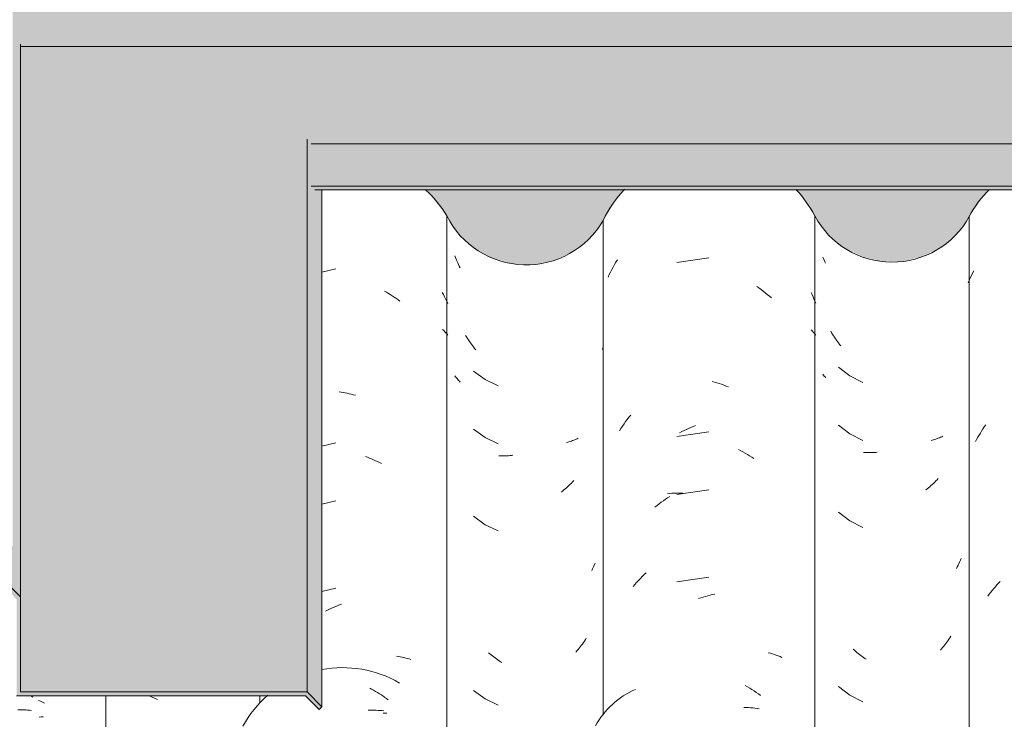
# Model space of a CAD drawing. Header units: metres. Extents: x -27.3 to 21, y -0.3 to 10.3.
# Tile 95 of 237: x 9.071 to 9.582, y 3.314 to 3.678. Entities that reach past the tile are written whole.
import ezdxf

# ---------------------------------------------------------------- set-up
doc = ezdxf.new("R2010")
doc.units = ezdxf.units.M
for name, color, linetype, lineweight in [('A-GLAZ-CWMG', 7, 'Continuous', 5), ('A-ROOF-OTLN', 7, 'Continuous', 5), ('A-ROOF-PATT', 7, 'Continuous', 5), ('I-WALL', 7, 'Continuous', 5)]:
    doc.layers.add(name, color=color, linetype=linetype, lineweight=lineweight)

# ---------------------------------------------------------------- blocks, each defined once
blk = doc.blocks.new('FP_158-FACHADA 03')
at = {"layer": 'A-GLAZ-CWMG', "color": 9, "true_color": 0xc0c0c0}
for p, q in [((14.28436, 3.32649), (14.28534, 3.32583)), ((14.27764, 3.31923), (14.27866, 3.31923)), ((14.27866, 3.31923), (14.27968, 3.31921)), ((14.27968, 3.31921), (14.28069, 3.31917)), ((14.28069, 3.31917), (14.28169, 3.31911)), ((14.28169, 3.31911), (14.28269, 3.31904)), ((14.28269, 3.31904), (14.28369, 3.31894)), ((14.28369, 3.31894), (14.28467, 3.31883))]:
    blk.add_line(p, q, dxfattribs=at)
blk = doc.blocks.new('FP_160-FACHADA 03')
at = {"layer": 'A-GLAZ-CWMG', "color": 9, "true_color": 0xc0c0c0}
for p, q in [((14.4602, 3.3304), (14.46122, 3.32987)), ((14.46122, 3.32987), (14.46224, 3.32933)), ((14.46224, 3.32933), (14.46326, 3.32876)), ((14.46326, 3.32876), (14.46427, 3.32818)), ((14.46427, 3.32818), (14.46527, 3.32758)), ((14.46527, 3.32758), (14.46627, 3.32696)), ((14.46627, 3.32696), (14.46726, 3.32632)), ((14.46726, 3.32632), (14.46824, 3.32567)), ((14.45949, 3.319), (14.46052, 3.31902)), ((14.46052, 3.31902), (14.46154, 3.31902)), ((14.46154, 3.31902), (14.46256, 3.31901)), ((14.46256, 3.31901), (14.46358, 3.31897)), ((14.46358, 3.31897), (14.46458, 3.31892)), ((14.46458, 3.31892), (14.46559, 3.31886)), ((14.46559, 3.31886), (14.46658, 3.31877)), ((14.46658, 3.31877), (14.46757, 3.31867))]:
    blk.add_line(p, q, dxfattribs=at)
blk = doc.blocks.new('Rectangular Mullion - Telha Fibrocimento - Ondulada-V151-FACHADA 03')
at = {"layer": 'A-GLAZ-CWMG'}
for centre, major_axis, start_param, end_param in [((14.446, 3.28307), (0.05869, 0), 1.039691, 1.753064), ((14.446, 3.28307), (0.05869, 0), 2.289742, 2.643944), ((14.61628, 3.28968), (0.04446, 0), 1.992171, 2.637678)]:
    blk.add_ellipse(centre, major_axis=major_axis, ratio=0.988936, start_param=start_param, end_param=end_param, dxfattribs=at)
for name in ['FP_158-FACHADA 03', 'FP_160-FACHADA 03']:
    blk.add_blockref(name, (0, 0), dxfattribs=at)
blk = doc.blocks.new('FP_164-FACHADA 03')
at = {"layer": 'A-GLAZ-CWMG', "color": 9, "true_color": 0xc0c0c0}
for p, q in [((14.28836, 3.32409), (14.2894, 3.32362)), ((14.2894, 3.32362), (14.29043, 3.32313)), ((14.29043, 3.32313), (14.29146, 3.32261)), ((14.28869, 3.31542), (14.28972, 3.31548)), ((14.28972, 3.31548), (14.29076, 3.31552)), ((14.30501, 3.2536), (14.30592, 3.25334)), ((14.30592, 3.25334), (14.30682, 3.25306)), ((14.30682, 3.25306), (14.30772, 3.25277)), ((14.30772, 3.25277), (14.3086, 3.25246)), ((14.3086, 3.25246), (14.30947, 3.25213)), ((14.30947, 3.25213), (14.31033, 3.25178)), ((14.31033, 3.25178), (14.31117, 3.25142)), ((14.31117, 3.25142), (14.312, 3.25104)), ((14.31897, 3.20712), (14.31963, 3.2061)), ((14.31963, 3.2061), (14.32026, 3.20507)), ((14.32026, 3.20507), (14.32088, 3.20403)), ((14.32088, 3.20403), (14.32149, 3.20298)), ((14.32149, 3.20298), (14.32208, 3.20192)), ((14.32208, 3.20192), (14.32266, 3.20085)), ((14.32266, 3.20085), (14.32322, 3.19976)), ((14.32322, 3.19976), (14.32376, 3.19867)), ((14.32244, 3.18358), (14.32289, 3.18313)), ((14.32289, 3.18313), (14.32333, 3.18268)), ((14.32333, 3.18268), (14.32376, 3.18222)), ((14.29995, 3.16676), (14.30091, 3.16606)), ((14.30091, 3.16606), (14.30187, 3.16535)), ((14.30187, 3.16535), (14.30282, 3.16461)), ((14.30282, 3.16461), (14.30376, 3.16386)), ((14.30376, 3.16386), (14.30469, 3.16308)), ((14.30469, 3.16308), (14.3056, 3.16229)), ((14.3056, 3.16229), (14.30651, 3.16148)), ((14.30651, 3.16148), (14.30741, 3.16066)), ((14.31324, 3.16001), (14.31403, 3.15959)), ((14.31403, 3.15959), (14.31482, 3.15916)), ((14.31482, 3.15916), (14.31559, 3.15871)), ((14.31559, 3.15871), (14.31635, 3.15824)), ((14.31635, 3.15824), (14.31709, 3.15776)), ((14.31709, 3.15776), (14.31781, 3.15727)), ((14.31781, 3.15727), (14.31852, 3.15676)), ((14.31852, 3.15676), (14.31922, 3.15624)), ((14.31171, 3.12613), (14.31253, 3.1252)), ((14.31253, 3.1252), (14.31334, 3.12426)), ((14.31334, 3.12426), (14.31414, 3.1233)), ((14.31414, 3.1233), (14.31492, 3.12233)), ((14.31492, 3.12233), (14.31569, 3.12134)), ((14.31569, 3.12134), (14.31645, 3.12033)), ((14.31645, 3.12033), (14.31719, 3.11931)), ((14.31719, 3.11931), (14.31791, 3.11828)), ((14.29837, 3.01374), (14.29935, 3.01362)), ((14.29935, 3.01362), (14.30032, 3.01347)), ((14.30032, 3.01347), (14.30128, 3.0133)), ((14.30128, 3.0133), (14.30224, 3.01311)), ((14.30224, 3.01311), (14.30318, 3.01291)), ((14.30318, 3.01291), (14.30412, 3.01269)), ((14.30412, 3.01269), (14.30504, 3.01244)), ((14.30504, 3.01244), (14.30595, 3.01219)), ((14.31452, 3.00226), (14.3153, 3.00128)), ((14.3153, 3.00128), (14.31606, 3.00028)), ((14.31606, 3.00028), (14.3168, 2.99927)), ((14.3168, 2.99927), (14.31754, 2.99825)), ((14.31754, 2.99825), (14.31825, 2.9972)), ((14.31825, 2.9972), (14.31895, 2.99615)), ((14.31895, 2.99615), (14.31964, 2.99508)), ((14.31964, 2.99508), (14.32031, 2.994))]:
    blk.add_line(p, q, dxfattribs=at)
blk = doc.blocks.new('FP_165-FACHADA 03')
at = {"layer": 'A-GLAZ-CWMG', "color": 9, "true_color": 0xc0c0c0}
blk.add_line((14.34585, 3.32644), (14.35014, 3.32463), dxfattribs=at)
blk = doc.blocks.new('FP_166-FACHADA 03')
at = {"layer": 'A-GLAZ-CWMG', "color": 9, "true_color": 0xc0c0c0}
for p, q in [((14.44262, 3.54821), (14.43543, 3.54651)), ((14.46788, 3.5366), (14.46889, 3.53602)), ((14.46889, 3.53602), (14.4699, 3.53543)), ((14.49788, 3.53595), (14.49848, 3.53483)), ((14.4699, 3.53543), (14.4709, 3.53481)), ((14.4709, 3.53481), (14.47189, 3.53418)), ((14.47189, 3.53418), (14.47287, 3.53353)), ((14.47287, 3.53353), (14.47385, 3.53286)), ((14.47385, 3.53286), (14.47482, 3.53217)), ((14.47482, 3.53217), (14.47578, 3.53146)), ((14.49848, 3.53483), (14.49906, 3.5337)), ((14.49906, 3.5337), (14.49963, 3.53256)), ((14.49963, 3.53256), (14.50018, 3.53141)), ((14.50018, 3.53141), (14.50072, 3.53025)), ((14.49803, 3.51663), (14.4986, 3.51607)), ((14.4986, 3.51607), (14.49915, 3.5155)), ((14.49915, 3.5155), (14.49969, 3.51493)), ((14.49969, 3.51493), (14.50021, 3.51434)), ((14.50021, 3.51434), (14.50072, 3.51374)), ((14.44431, 3.48424), (14.44536, 3.4841)), ((14.44536, 3.4841), (14.44641, 3.48393)), ((14.44641, 3.48393), (14.44747, 3.48375)), ((14.44747, 3.48375), (14.44852, 3.48355)), ((14.44852, 3.48355), (14.44958, 3.48333)), ((14.44958, 3.48333), (14.45064, 3.48309)), ((14.45064, 3.48309), (14.4517, 3.48283)), ((14.4517, 3.48283), (14.45276, 3.48255)), ((14.44262, 3.45778), (14.43543, 3.45608)), ((14.45803, 3.45072), (14.45908, 3.45032)), ((14.45908, 3.45032), (14.46013, 3.44991)), ((14.46013, 3.44991), (14.46117, 3.44947)), ((14.46117, 3.44947), (14.46221, 3.44902)), ((14.46221, 3.44902), (14.46325, 3.44854)), ((14.46325, 3.44854), (14.46429, 3.44805)), ((14.46429, 3.44805), (14.46532, 3.44754)), ((14.46532, 3.44754), (14.46634, 3.44701)), ((14.44262, 3.42764), (14.43543, 3.42594)), ((14.44262, 3.38243), (14.43543, 3.38072)), ((14.44043, 3.37191), (14.44147, 3.37238)), ((14.44147, 3.37238), (14.44252, 3.37283)), ((14.44252, 3.37283), (14.44356, 3.37326)), ((14.44356, 3.37326), (14.44461, 3.37367)), ((14.44461, 3.37367), (14.44566, 3.37406)), ((14.43734, 3.3704), (14.43837, 3.37092)), ((14.43837, 3.37092), (14.4394, 3.37143)), ((14.4394, 3.37143), (14.44043, 3.37191)), ((14.47412, 3.34705), (14.47509, 3.34689)), ((14.47509, 3.34689), (14.47605, 3.34672)), ((14.47605, 3.34672), (14.477, 3.34653)), ((14.477, 3.34653), (14.47795, 3.34632)), ((14.47795, 3.34632), (14.47888, 3.3461)), ((14.47888, 3.3461), (14.4798, 3.34586)), ((14.4798, 3.34586), (14.48072, 3.3456)), ((14.48072, 3.3456), (14.48162, 3.34532)), ((14.46785, 3.32562), (14.46886, 3.32504)), ((14.46886, 3.32504), (14.46987, 3.32444)), ((14.46716, 3.31747), (14.46817, 3.31745)), ((14.46817, 3.31745), (14.46918, 3.3174))]:
    blk.add_line(p, q, dxfattribs=at)
blk = doc.blocks.new('FP_167-FACHADA 03')
at = {"layer": 'A-GLAZ-CWMG', "color": 9, "true_color": 0xc0c0c0}
for p, q in [((14.50478, 3.55402), (14.50443, 3.55492)), ((14.50513, 3.55313), (14.50478, 3.55402)), ((14.5055, 3.55224), (14.50513, 3.55313)), ((14.50589, 3.55136), (14.5055, 3.55224)), ((14.50628, 3.55049), (14.50589, 3.55136)), ((14.50669, 3.54963), (14.50628, 3.55049)), ((14.5071, 3.54877), (14.50669, 3.54963)), ((14.51041, 3.51279), (14.50992, 3.51357)), ((14.51091, 3.51202), (14.51041, 3.51279)), ((14.51142, 3.51126), (14.51091, 3.51202)), ((14.51194, 3.5105), (14.51142, 3.51126)), ((14.51247, 3.50976), (14.51194, 3.5105)), ((14.51301, 3.50903), (14.51247, 3.50976)), ((14.51355, 3.5083), (14.51301, 3.50903)), ((14.51411, 3.50759), (14.51355, 3.5083)), ((14.51468, 3.50688), (14.51411, 3.50759)), ((14.51526, 3.50619), (14.51468, 3.50688)), ((14.5141, 3.49509), (14.52016, 3.49069)), ((14.50479, 3.49209), (14.50443, 3.49257)), ((14.50517, 3.49162), (14.50479, 3.49209)), ((14.50555, 3.49116), (14.50517, 3.49162)), ((14.50595, 3.4907), (14.50555, 3.49116)), ((14.50637, 3.49025), (14.50595, 3.4907)), ((14.50679, 3.48981), (14.50637, 3.49025)), ((14.50723, 3.48938), (14.50679, 3.48981)), ((14.52016, 3.49069), (14.52692, 3.48745)), ((14.5141, 3.46495), (14.52016, 3.46054)), ((14.52016, 3.46054), (14.52692, 3.4573)), ((14.5661, 3.45918), (14.56549, 3.45896)), ((14.5667, 3.45942), (14.5661, 3.45918)), ((14.56729, 3.45967), (14.5667, 3.45942)), ((14.56787, 3.45992), (14.56729, 3.45967)), ((14.56844, 3.46019), (14.56787, 3.45992)), ((14.56299, 3.45817), (14.56234, 3.458)), ((14.56363, 3.45835), (14.56299, 3.45817)), ((14.56426, 3.45854), (14.56363, 3.45835)), ((14.56488, 3.45875), (14.56426, 3.45854)), ((14.56549, 3.45896), (14.56488, 3.45875)), ((14.52795, 3.45106), (14.52724, 3.4511)), ((14.52866, 3.45104), (14.52795, 3.45106)), ((14.52938, 3.45103), (14.52866, 3.45104)), ((14.5301, 3.45104), (14.52938, 3.45103)), ((14.53083, 3.45105), (14.5301, 3.45104)), ((14.53155, 3.45108), (14.53083, 3.45105)), ((14.53229, 3.45113), (14.53155, 3.45108)), ((14.53302, 3.45118), (14.53229, 3.45113)), ((14.53376, 3.45125), (14.53302, 3.45118)), ((14.5345, 3.45134), (14.53376, 3.45125)), ((14.56167, 3.43391), (14.56101, 3.43334)), ((14.56232, 3.4345), (14.56167, 3.43391)), ((14.56296, 3.4351), (14.56232, 3.4345)), ((14.5636, 3.43571), (14.56296, 3.4351)), ((14.56423, 3.43633), (14.5636, 3.43571)), ((14.56486, 3.43696), (14.56423, 3.43633)), ((14.56547, 3.4376), (14.56486, 3.43696)), ((14.56608, 3.43826), (14.56547, 3.4376)), ((14.56034, 3.43277), (14.55967, 3.43222)), ((14.56101, 3.43334), (14.56034, 3.43277)), ((14.5141, 3.41973), (14.52016, 3.41533)), ((14.52016, 3.41533), (14.52692, 3.41209)), ((14.57622, 3.39309), (14.57585, 3.39233)), ((14.57658, 3.39386), (14.57622, 3.39309)), ((14.57693, 3.39464), (14.57658, 3.39386)), ((14.57728, 3.39542), (14.57693, 3.39464)), ((14.57585, 3.39233), (14.57547, 3.39157)), ((14.56948, 3.3519), (14.56892, 3.35119)), ((14.57002, 3.35263), (14.56948, 3.3519)), ((14.57056, 3.35337), (14.57002, 3.35263)), ((14.57109, 3.35411), (14.57056, 3.35337)), ((14.57161, 3.35487), (14.57109, 3.35411)), ((14.57211, 3.35563), (14.57161, 3.35487)), ((14.57261, 3.35641), (14.57211, 3.35563)), ((14.52253, 3.34824), (14.52186, 3.34881)), ((14.5232, 3.34769), (14.52253, 3.34824)), ((14.52387, 3.34715), (14.5232, 3.34769)), ((14.52456, 3.34663), (14.52387, 3.34715)), ((14.56778, 3.34978), (14.5672, 3.3491)), ((14.56836, 3.35048), (14.56778, 3.34978)), ((14.56892, 3.35119), (14.56836, 3.35048)), ((14.52525, 3.34611), (14.52456, 3.34663)), ((14.52594, 3.34561), (14.52525, 3.34611)), ((14.52664, 3.34512), (14.52594, 3.34561)), ((14.52735, 3.34465), (14.52664, 3.34512)), ((14.52806, 3.34418), (14.52735, 3.34465)), ((14.52877, 3.34373), (14.52806, 3.34418)), ((14.5141, 3.32931), (14.52016, 3.3249)), ((14.52016, 3.3249), (14.52692, 3.32166))]:
    blk.add_line(p, q, dxfattribs=at)
blk = doc.blocks.new('FP_168-FACHADA 03')
at = {"layer": 'A-GLAZ-CWMG', "color": 9, "true_color": 0xc0c0c0}
for p, q in [((14.58727, 3.55038), (14.588, 3.55164)), ((14.588, 3.55164), (14.58874, 3.55288)), ((14.63627, 3.55393), (14.61958, 3.55149)), ((14.58454, 3.5452), (14.58519, 3.54651)), ((14.58519, 3.54651), (14.58586, 3.54781)), ((14.58586, 3.54781), (14.58656, 3.5491)), ((14.58656, 3.5491), (14.58727, 3.55038)), ((14.58391, 3.54387), (14.58454, 3.5452)), ((14.66111, 3.53904), (14.66222, 3.53826)), ((14.66222, 3.53826), (14.66332, 3.53745)), ((14.66332, 3.53745), (14.6644, 3.53662)), ((14.6644, 3.53662), (14.66548, 3.53577)), ((14.66548, 3.53577), (14.66655, 3.5349)), ((14.68922, 3.53588), (14.68974, 3.53478)), ((14.66655, 3.5349), (14.6676, 3.534)), ((14.6676, 3.534), (14.66864, 3.53309)), ((14.68974, 3.53478), (14.69026, 3.53366)), ((14.69026, 3.53366), (14.69076, 3.53254)), ((14.69076, 3.53254), (14.69124, 3.53141)), ((14.69124, 3.53141), (14.69171, 3.53028)), ((14.68936, 3.51655), (14.68997, 3.51585)), ((14.68997, 3.51585), (14.69057, 3.51513)), ((14.69057, 3.51513), (14.69115, 3.5144)), ((14.69115, 3.5144), (14.69171, 3.51366)), ((14.58083, 3.5063), (14.58111, 3.50705)), ((14.58111, 3.50705), (14.58139, 3.5078)), ((14.63798, 3.4897), (14.63919, 3.48936)), ((14.63919, 3.48936), (14.6404, 3.489)), ((14.6404, 3.489), (14.6416, 3.48861)), ((14.6416, 3.48861), (14.64281, 3.4882)), ((14.64281, 3.4882), (14.64401, 3.48777)), ((14.64401, 3.48777), (14.64521, 3.48731)), ((14.64521, 3.48731), (14.6464, 3.48683)), ((14.59303, 3.46884), (14.59389, 3.46998)), ((14.59389, 3.46998), (14.59476, 3.47111)), ((14.59476, 3.47111), (14.59565, 3.47223)), ((14.58976, 3.46408), (14.59055, 3.46529)), ((14.59055, 3.46529), (14.59136, 3.46649)), ((14.59136, 3.46649), (14.59218, 3.46767)), ((14.59218, 3.46767), (14.59303, 3.46884)), ((14.62217, 3.46364), (14.62335, 3.46422)), ((14.62335, 3.46422), (14.62453, 3.46478)), ((14.62453, 3.46478), (14.62572, 3.46531)), ((14.62572, 3.46531), (14.62691, 3.46582)), ((14.62691, 3.46582), (14.6281, 3.46631)), ((14.6281, 3.46631), (14.6293, 3.46678)), ((14.63627, 3.4635), (14.61958, 3.46106)), ((14.621, 3.46303), (14.62217, 3.46364)), ((14.65158, 3.45432), (14.65275, 3.45372)), ((14.65275, 3.45372), (14.65392, 3.45309)), ((14.65392, 3.45309), (14.65507, 3.45244)), ((14.65507, 3.45244), (14.65623, 3.45177)), ((14.65623, 3.45177), (14.65737, 3.45108)), ((14.65737, 3.45108), (14.65851, 3.45036)), ((14.65851, 3.45036), (14.65963, 3.44962)), ((14.61259, 3.42776), (14.61371, 3.42852)), ((14.61371, 3.42852), (14.61483, 3.42927)), ((14.61469, 3.43141), (14.61582, 3.43152)), ((14.61483, 3.42927), (14.61596, 3.42999)), ((14.61582, 3.43152), (14.61696, 3.43161)), ((14.61696, 3.43161), (14.61811, 3.43167)), ((14.61811, 3.43167), (14.61926, 3.43172)), ((14.61926, 3.43172), (14.62043, 3.43174)), ((14.63627, 3.43336), (14.61958, 3.43092)), ((14.62043, 3.43174), (14.62159, 3.43174)), ((14.62159, 3.43174), (14.62277, 3.43172)), ((14.60822, 3.42447), (14.6093, 3.42533)), ((14.6093, 3.42533), (14.61039, 3.42616)), ((14.61039, 3.42616), (14.61148, 3.42697)), ((14.61148, 3.42697), (14.61259, 3.42776)), ((14.60066, 3.38743), (14.60164, 3.38843)), ((14.60164, 3.38843), (14.60264, 3.38941)), ((14.60264, 3.38941), (14.60366, 3.39037)), ((14.63627, 3.38814), (14.61958, 3.3857)), ((14.59686, 3.38325), (14.59779, 3.38432)), ((14.59779, 3.38432), (14.59873, 3.38538)), ((14.59873, 3.38538), (14.59969, 3.38641)), ((14.59969, 3.38641), (14.60066, 3.38743)), ((14.63209, 3.37734), (14.6333, 3.37773)), ((14.6333, 3.37773), (14.63451, 3.3781)), ((14.63451, 3.3781), (14.63572, 3.37844)), ((14.63572, 3.37844), (14.63693, 3.37876)), ((14.63693, 3.37876), (14.63813, 3.37905)), ((14.63813, 3.37905), (14.63934, 3.37932)), ((14.63089, 3.37693), (14.63209, 3.37734)), ((14.66707, 3.34884), (14.66812, 3.34855)), ((14.66812, 3.34855), (14.66915, 3.34824)), ((14.66915, 3.34824), (14.67018, 3.34792)), ((14.67018, 3.34792), (14.67119, 3.34757)), ((14.67119, 3.34757), (14.67219, 3.3472)), ((14.67219, 3.3472), (14.67317, 3.34682)), ((14.67317, 3.34682), (14.67415, 3.34641)), ((14.65513, 3.33184), (14.65628, 3.33117)), ((14.65628, 3.33117), (14.65742, 3.33047)), ((14.65742, 3.33047), (14.65856, 3.32976)), ((14.65856, 3.32976), (14.65969, 3.32902)), ((14.65969, 3.32902), (14.66081, 3.32826)), ((14.66081, 3.32826), (14.66191, 3.32748)), ((14.66191, 3.32748), (14.66302, 3.32667)), ((14.65444, 3.32047), (14.65559, 3.32043)), ((14.65559, 3.32043), (14.65674, 3.32036)), ((14.65674, 3.32036), (14.65788, 3.32028)), ((14.65788, 3.32028), (14.65901, 3.32017)), ((14.65901, 3.32017), (14.66014, 3.32003)), ((14.66014, 3.32003), (14.66125, 3.31988)), ((14.66125, 3.31988), (14.66236, 3.31971))]:
    blk.add_line(p, q, dxfattribs=at)
blk = doc.blocks.new('FP_169-FACHADA 03')
at = {"layer": 'A-GLAZ-CWMG', "color": 9, "true_color": 0xc0c0c0}
for p, q in [((14.69569, 3.55349), (14.69535, 3.55431)), ((14.69604, 3.55267), (14.69569, 3.55349)), ((14.6964, 3.55185), (14.69604, 3.55267)), ((14.69677, 3.55105), (14.6964, 3.55185)), ((14.69993, 3.51497), (14.69945, 3.51576)), ((14.70041, 3.51418), (14.69993, 3.51497)), ((14.7009, 3.51341), (14.70041, 3.51418)), ((14.7014, 3.51264), (14.7009, 3.51341)), ((14.70192, 3.51188), (14.7014, 3.51264)), ((14.70244, 3.51113), (14.70192, 3.51188)), ((14.70297, 3.5104), (14.70244, 3.51113)), ((14.70352, 3.50967), (14.70297, 3.5104)), ((14.70407, 3.50895), (14.70352, 3.50967)), ((14.70463, 3.50824), (14.70407, 3.50895)), ((14.70351, 3.49717), (14.70942, 3.49261)), ((14.69572, 3.49296), (14.69535, 3.49341)), ((14.6961, 3.49251), (14.69572, 3.49296)), ((14.69649, 3.49208), (14.6961, 3.49251)), ((14.69689, 3.49165), (14.69649, 3.49208)), ((14.70942, 3.49261), (14.71609, 3.4892)), ((14.70351, 3.46703), (14.70942, 3.46247)), ((14.70942, 3.46247), (14.71609, 3.45906)), ((14.75213, 3.45926), (14.75149, 3.4591)), ((14.75278, 3.45943), (14.75213, 3.45926)), ((14.75341, 3.45961), (14.75278, 3.45943)), ((14.75404, 3.45981), (14.75341, 3.45961)), ((14.75466, 3.46001), (14.75404, 3.45981)), ((14.75527, 3.46023), (14.75466, 3.46001)), ((14.75587, 3.46046), (14.75527, 3.46023)), ((14.75646, 3.4607), (14.75587, 3.46046)), ((14.75705, 3.46095), (14.75646, 3.4607)), ((14.75763, 3.46121), (14.75705, 3.46095)), ((14.71711, 3.45279), (14.71641, 3.45285)), ((14.71782, 3.45276), (14.71711, 3.45279)), ((14.71853, 3.45273), (14.71782, 3.45276)), ((14.71924, 3.45272), (14.71853, 3.45273)), ((14.71996, 3.45272), (14.71924, 3.45272)), ((14.72068, 3.45273), (14.71996, 3.45272)), ((14.72141, 3.45276), (14.72068, 3.45273)), ((14.72214, 3.4528), (14.72141, 3.45276)), ((14.72288, 3.45286), (14.72214, 3.4528)), ((14.72361, 3.45292), (14.72288, 3.45286)), ((14.75524, 3.43931), (14.75463, 3.43866)), ((14.74947, 3.4339), (14.7488, 3.43336)), ((14.75014, 3.43445), (14.74947, 3.4339)), ((14.7508, 3.43502), (14.75014, 3.43445)), ((14.75146, 3.43559), (14.7508, 3.43502)), ((14.75211, 3.43618), (14.75146, 3.43559)), ((14.75275, 3.43678), (14.75211, 3.43618)), ((14.75339, 3.4374), (14.75275, 3.43678)), ((14.75401, 3.43802), (14.75339, 3.4374)), ((14.75463, 3.43866), (14.75401, 3.43802)), ((14.70351, 3.42181), (14.70942, 3.41725)), ((14.70942, 3.41725), (14.71609, 3.41384)), ((14.76515, 3.39336), (14.76472, 3.39251)), ((14.76556, 3.39422), (14.76515, 3.39336)), ((14.76597, 3.39508), (14.76556, 3.39422)), ((14.76636, 3.39595), (14.76597, 3.39508)), ((14.76675, 3.39682), (14.76636, 3.39595)), ((14.76711, 3.39771), (14.76675, 3.39682)), ((14.76183, 3.35738), (14.76133, 3.35661)), ((14.75811, 3.3522), (14.75754, 3.3515)), ((14.75867, 3.35291), (14.75811, 3.3522)), ((14.75922, 3.35363), (14.75867, 3.35291)), ((14.75976, 3.35436), (14.75922, 3.35363)), ((14.76029, 3.3551), (14.75976, 3.35436)), ((14.76082, 3.35585), (14.76029, 3.3551)), ((14.76133, 3.35661), (14.76082, 3.35585)), ((14.71175, 3.3501), (14.7111, 3.35068)), ((14.71242, 3.34954), (14.71175, 3.3501)), ((14.71308, 3.34898), (14.71242, 3.34954)), ((14.71376, 3.34844), (14.71308, 3.34898)), ((14.71444, 3.34791), (14.71376, 3.34844)), ((14.71513, 3.34739), (14.71444, 3.34791)), ((14.71582, 3.34688), (14.71513, 3.34739)), ((14.71651, 3.34639), (14.71582, 3.34688)), ((14.75696, 3.35081), (14.75638, 3.35013)), ((14.75754, 3.3515), (14.75696, 3.35081)), ((14.71722, 3.34591), (14.71651, 3.34639)), ((14.71792, 3.34545), (14.71722, 3.34591)), ((14.70351, 3.33138), (14.70942, 3.32682)), ((14.70942, 3.32682), (14.71609, 3.32342))]:
    blk.add_line(p, q, dxfattribs=at)
blk = doc.blocks.new('FP_170-FACHADA 03')
at = {"layer": 'A-GLAZ-CWMG', "color": 9, "true_color": 0xc0c0c0}
for p, q in [((14.77303, 3.54594), (14.77365, 3.54717)), ((14.77074, 3.5409), (14.77128, 3.54218)), ((14.77128, 3.54218), (14.77184, 3.54344)), ((14.77184, 3.54344), (14.77243, 3.5447)), ((14.77243, 3.5447), (14.77303, 3.54594)), ((14.77777, 3.46395), (14.77846, 3.46501)), ((14.77846, 3.46501), (14.77916, 3.46606)), ((14.77916, 3.46606), (14.77988, 3.4671)), ((14.77455, 3.45846), (14.77516, 3.45958)), ((14.77516, 3.45958), (14.77579, 3.46069)), ((14.77579, 3.46069), (14.77644, 3.46178)), ((14.77644, 3.46178), (14.7771, 3.46287)), ((14.7771, 3.46287), (14.77777, 3.46395)), ((14.78407, 3.38216), (14.78488, 3.38311)), ((14.78488, 3.38311), (14.78569, 3.38405)), ((14.78569, 3.38405), (14.78652, 3.38497)), ((14.78652, 3.38497), (14.78735, 3.38588)), ((14.78099, 3.37821), (14.78174, 3.37922)), ((14.78174, 3.37922), (14.78251, 3.38021)), ((14.78251, 3.38021), (14.78328, 3.38119)), ((14.78328, 3.38119), (14.78407, 3.38216))]:
    blk.add_line(p, q, dxfattribs=at)
blk = doc.blocks.new('Rectangular Mullion - Telha Fibrocimento - Ondulada-1908999-FACHADA 03')
at = {"layer": 'A-GLAZ-CWMG'}
for p, q in [((14.50022, 2.87441), (14.50022, 3.57566)), ((14.58136, 3.31644), (14.58136, 3.57323)), ((14.6912, 2.87441), (14.6912, 3.57566)), ((14.77125, 2.87402), (14.77125, 3.57527)), ((14.32327, 2.87441), (14.32327, 3.32644)), ((14.40312, 3.32257), (14.40312, 3.32644))]:
    blk.add_line(p, q, dxfattribs=at)
for centre, major_axis, start_param, end_param in [((14.45167, 3.54782), (0.05612, 0), 0.525465, 0.847658), ((14.63688, 3.54782), (0.06118, 0), 2.382747, 2.708177), ((14.63688, 3.54782), (0.06118, 0), 0.478163, 0.755649), ((14.82334, 3.54782), (0.05902, 0), 2.348581, 2.651943), ((14.54144, 3.5956), (0.04589, 0), 3.596619, 5.767598), ((14.73133, 3.59647), (0.04532, 0), 3.624607, 5.790408)]:
    blk.add_ellipse(centre, major_axis=major_axis, ratio=0.988936, start_param=start_param, end_param=end_param, dxfattribs=at)
for name in ['FP_167-FACHADA 03', 'FP_168-FACHADA 03', 'FP_169-FACHADA 03', 'FP_170-FACHADA 03', 'FP_166-FACHADA 03', 'FP_165-FACHADA 03', 'FP_164-FACHADA 03']:
    blk.add_blockref(name, (0, 0), dxfattribs=at)

msp = doc.modelspace()

# ---------------------------------------------------------------- hatches: boundary and pattern name
at = {"layer": 'A-ROOF-PATT', "true_color": 0x919191}
for points in [[(9.07112, 3.37784), (9.07112, 3.66471), (9.06712, 3.66888), (9.06712, 3.40413), (9.06346, 3.40783), (9.06346, 3.38558), (9.07019, 3.37878)], [(10.25856, 3.66357), (10.42212, 3.66357), (10.42212, 3.67122), (10.26222, 3.67122), (10.26222, 3.66886), (10.26499, 3.66557), (9.0704, 3.66557), (9.07112, 3.66471), (9.07112, 3.66357), (10.24803, 3.66357)], [(10.19873, 3.61314), (10.42212, 3.61314), (10.42212, 3.66357), (9.07112, 3.66357), (9.07112, 3.61516), (9.21995, 3.61516), (9.22195, 3.61314), (10.19848, 3.61314)], [(9.18213, 3.32846), (9.21995, 3.32846), (9.21995, 3.61516), (9.07112, 3.61516), (9.07112, 3.32846), (9.1387, 3.32846)], [(9.22761, 3.32072), (9.22761, 3.58917), (9.22395, 3.58917), (9.22195, 3.59114), (9.22195, 3.61314), (9.21995, 3.61516), (9.21995, 3.32846), (9.22405, 3.32432)], [(10.09872, 3.59114), (10.42212, 3.59114), (10.42212, 3.61314), (9.22195, 3.61314), (9.22195, 3.59114), (10.06314, 3.59114)], [(10.37129, 3.58917), (10.42212, 3.58917), (10.42212, 3.59114), (9.22195, 3.59114), (9.22395, 3.58917), (10.36594, 3.58917)], [(9.22619, 3.31929), (9.22761, 3.32072), (9.21995, 3.32846), (9.07112, 3.32846), (9.07112, 3.37784), (9.06346, 3.38558), (9.06205, 3.38415), (9.06912, 3.37653), (9.06912, 3.32644), (9.21912, 3.32644), (9.22478, 3.32072)]]:
    msp.add_hatch(color=252, dxfattribs=at).paths.add_polyline_path(points)
at = {"layer": 'I-WALL', "true_color": 0xdbcc9e}
h = msp.add_hatch(color=9, dxfattribs=at)
h.paths.add_polyline_path([(10.09396, 3.54319), (10.09975, 3.54319), (10.09975, 3.5525), (10.1126, 3.5545), (10.12234, 3.55847), (10.13178, 3.56558), (10.14748, 3.58552), (10.15226, 3.58917), (9.99604, 3.58917), (10.00198, 3.58411), (10.01456, 3.56698), (10.02289, 3.56005), (10.03265, 3.55526), (10.04327, 3.55287), (10.05415, 3.55303), (10.0647, 3.55573), (10.0743, 3.56081), (10.08243, 3.56798), (10.08861, 3.57684), (10.09228, 3.57318), (10.09228, 3.54319), (10.09302, 3.54319)])
h.paths.add_polyline_path([(9.33776, 3.55041), (9.34855, 3.55269), (9.35849, 3.55747), (9.36698, 3.56445), (9.37354, 3.57323), (9.38154, 3.58592), (9.38495, 3.58917), (9.28077, 3.58917), (9.28348, 3.58712), (9.2924, 3.57566), (9.29841, 3.5665), (9.30646, 3.55902), (9.31608, 3.55367), (9.32672, 3.55074)])
h.paths.add_polyline_path([(9.52873, 3.55196), (9.5393, 3.55447), (9.54897, 3.5594), (9.55717, 3.56647), (9.5715, 3.58671), (9.57433, 3.58917), (9.47345, 3.58917), (9.47481, 3.58798), (9.48955, 3.5668), (9.49768, 3.55965), (9.50848, 3.55433), (9.51785, 3.55201)])
h.paths.add_polyline_path([(9.71273, 3.55234), (9.72326, 3.55485), (9.73288, 3.55977), (9.74106, 3.56679), (9.75538, 3.58678), (9.75816, 3.58917), (9.65675, 3.58917), (9.65924, 3.58703), (9.67363, 3.5669), (9.68178, 3.55985), (9.69337, 3.55443), (9.7019, 3.55235), (9.71205, 3.55234)])
h.paths.add_polyline_path([(9.88492, 3.55267), (9.89571, 3.55267), (9.90619, 3.55517), (9.91578, 3.56004), (9.92395, 3.567), (9.93701, 3.58465), (9.94231, 3.58917), (9.83964, 3.58917), (9.8423, 3.58689), (9.85823, 3.56568), (9.86485, 3.56004), (9.87444, 3.55517), (9.87826, 3.55426)])
h.paths.add_polyline_path([(10.26222, 3.55427), (10.26222, 3.58917), (10.21665, 3.58917), (10.22063, 3.58625), (10.23684, 3.56635), (10.24803, 3.55865), (10.2573, 3.55491)])
h.paths.add_polyline_path([(9.07112, 3.66557), (10.26222, 3.66557), (10.26222, 5.225), (9.06712, 5.225), (9.06712, 3.66888), (9.0704, 3.66557)])
h.paths.add_polyline_path([(6.51945, 5.03343), (6.53025, 5.03572), (6.54018, 5.04049), (6.54867, 5.04747), (6.55524, 5.05625), (6.56323, 5.06894), (6.57502, 5.08015), (6.45057, 5.08015), (6.45356, 5.07893), (6.46517, 5.07014), (6.47409, 5.05868), (6.4801, 5.04952), (6.48815, 5.04205), (6.49778, 5.03669), (6.50841, 5.03376)])
h.paths.add_polyline_path([(6.71042, 5.03498), (6.721, 5.03749), (6.73067, 5.04243), (6.73887, 5.0495), (6.75319, 5.06973), (6.76377, 5.07894), (6.76516, 5.08015), (6.64598, 5.08015), (6.65651, 5.07101), (6.67124, 5.04982), (6.67937, 5.04267), (6.68996, 5.03741), (6.69954, 5.03503)])
h.paths.add_polyline_path([(8.53237, 5.03536), (8.54289, 5.03788), (8.55252, 5.04279), (8.56069, 5.04981), (8.57502, 5.0698), (8.58554, 5.07885), (8.58705, 5.08015), (8.46633, 5.08015), (8.46823, 5.07919), (8.47888, 5.07005), (8.49326, 5.04992), (8.50141, 5.04287), (8.51102, 5.03793), (8.5224, 5.03537)])
h.paths.add_polyline_path([(8.15858, 5.03569), (8.16819, 5.03572), (8.17984, 5.0419), (8.18661, 5.04747), (8.19471, 5.05868), (8.20117, 5.06894), (8.21296, 5.08015), (8.10311, 5.0801), (8.1054, 5.07894), (8.11595, 5.06991), (8.13034, 5.05002), (8.14051, 5.04205), (8.1481, 5.0382), (8.15848, 5.03572)])
h.paths.add_polyline_path([(8.71534, 5.03569), (8.72582, 5.0382), (8.73541, 5.04306), (8.74358, 5.05002), (8.75601, 5.06713), (8.76348, 5.07392), (8.76348, 5.08015), (8.649, 5.08015), (8.65138, 5.07894), (8.66193, 5.06991), (8.67632, 5.05002), (8.68448, 5.04306), (8.69408, 5.0382), (8.70456, 5.03569)])
h.paths.add_polyline_path([(7.6221, 5.03569), (7.6234, 5.03629), (7.63386, 5.0419), (7.64063, 5.04747), (7.64873, 5.05868), (7.65519, 5.06894), (7.66698, 5.08015), (7.55713, 5.0801), (7.55942, 5.07894), (7.56997, 5.06991), (7.58436, 5.05002), (7.59453, 5.04205), (7.60212, 5.0382), (7.6126, 5.03569)])
h.paths.add_polyline_path([(7.06662, 5.03569), (7.07623, 5.03572), (7.08788, 5.0419), (7.09465, 5.04747), (7.10492, 5.06213), (7.10921, 5.06894), (7.121, 5.08015), (7.01115, 5.0801), (7.01344, 5.07894), (7.02399, 5.06991), (7.03838, 5.05002), (7.04855, 5.04205), (7.05614, 5.0382), (7.06652, 5.03572)])
h.paths.add_polyline_path([(7.78456, 5.03675), (7.79237, 5.03875), (7.80238, 5.04418), (7.8101, 5.051), (7.81628, 5.05987), (7.81996, 5.0562), (7.81996, 5.04106), (7.82263, 5.04243), (7.83083, 5.0495), (7.84515, 5.06973), (7.85573, 5.07894), (7.85712, 5.08015), (7.73794, 5.08015), (7.74847, 5.07101), (7.7632, 5.04982), (7.77133, 5.04267), (7.78285, 5.03718)])
h.paths.add_polyline_path([(7.23858, 5.03675), (7.24639, 5.03875), (7.2564, 5.04418), (7.26412, 5.051), (7.2703, 5.05987), (7.27398, 5.0562), (7.27398, 5.04106), (7.27665, 5.04243), (7.28485, 5.0495), (7.29917, 5.06973), (7.30975, 5.07894), (7.31114, 5.08015), (7.19196, 5.08015), (7.20249, 5.07101), (7.21722, 5.04982), (7.22535, 5.04267), (7.23594, 5.03741)])
h.paths.add_polyline_path([(8.33054, 5.03675), (8.33835, 5.03875), (8.34836, 5.04418), (8.35608, 5.051), (8.36226, 5.05987), (8.36594, 5.0562), (8.36594, 5.04106), (8.36861, 5.04243), (8.37681, 5.0495), (8.39113, 5.06973), (8.40171, 5.07894), (8.4031, 5.08015), (8.28392, 5.08015), (8.29445, 5.07101), (8.30918, 5.04982), (8.31731, 5.04267), (8.32781, 5.03743)])
h.paths.add_polyline_path([(7.97501, 5.0368), (7.9868, 5.03828), (7.99805, 5.04279), (8.00761, 5.04981), (8.02386, 5.07014), (8.03547, 5.07893), (8.03708, 5.08015), (7.92035, 5.08015), (7.92225, 5.07919), (7.9337, 5.06893), (7.94768, 5.04958), (7.95589, 5.04263), (7.96601, 5.03793), (7.96774, 5.03771)])
h.paths.add_polyline_path([(6.88305, 5.0368), (6.89484, 5.03828), (6.90609, 5.04279), (6.91565, 5.04981), (6.9319, 5.07014), (6.94351, 5.07893), (6.94512, 5.08015), (6.82839, 5.08015), (6.83029, 5.07919), (6.84174, 5.06893), (6.85572, 5.04958), (6.86393, 5.04263), (6.87405, 5.03793)])
h.paths.add_polyline_path([(7.42903, 5.0368), (7.44082, 5.03828), (7.45207, 5.04279), (7.46163, 5.04981), (7.47788, 5.07014), (7.48949, 5.07893), (7.4911, 5.08015), (7.37437, 5.08015), (7.37627, 5.07919), (7.38772, 5.06893), (7.4017, 5.04958), (7.40991, 5.04263), (7.42003, 5.03793)])
h.paths.add_polyline_path([(6.33707, 5.0368), (6.34886, 5.03828), (6.35989, 5.04263), (6.36948, 5.04958), (6.38592, 5.07014), (6.39753, 5.07893), (6.39914, 5.08015), (6.33086, 5.08015), (6.33086, 5.03758)])
h.paths.add_polyline_path([(8.89218, 5.15655), (8.91212, 5.15655), (8.91212, 5.225), (6.18485, 5.225), (6.18222, 5.25), (6.18222, 5.15655), (8.76892, 5.15655)])

# ---------------------------------------------------------------- linework, layer by layer
at = {"layer": 'A-ROOF-OTLN'}
for p, q in [((9.07112, 3.32846), (9.07112, 3.66484)), ((9.07112, 3.66357), (10.42212, 3.66357)), ((9.21995, 3.32846), (9.21995, 3.61546)), ((9.22195, 3.61314), (10.42212, 3.61314)), ((9.22195, 3.59114), (10.42212, 3.59114)), ((9.22395, 3.58917), (10.42212, 3.58917)), ((9.22761, 3.32072), (9.22761, 3.58917)), ((9.07112, 3.37784), (9.06346, 3.38558)), ((9.06912, 3.32644), (9.21912, 3.32644)), ((9.21995, 3.32846), (9.07112, 3.32846)), ((9.21912, 3.32644), (9.22619, 3.31929)), ((9.22761, 3.32072), (9.21995, 3.32846)), ((9.22619, 3.31929), (9.22761, 3.32072))]:
    msp.add_line(p, q, dxfattribs=at)

# ---------------------------------------------------------------- block references
at = {"layer": 'A-GLAZ-CWMG'}
for name in ['Rectangular Mullion - Telha Fibrocimento - Ondulada-1908999-FACHADA 03', 'Rectangular Mullion - Telha Fibrocimento - Ondulada-V151-FACHADA 03']:
    msp.add_blockref(name, (-5.20782, 0), dxfattribs=at)

doc.saveas('drawing.dxf')
